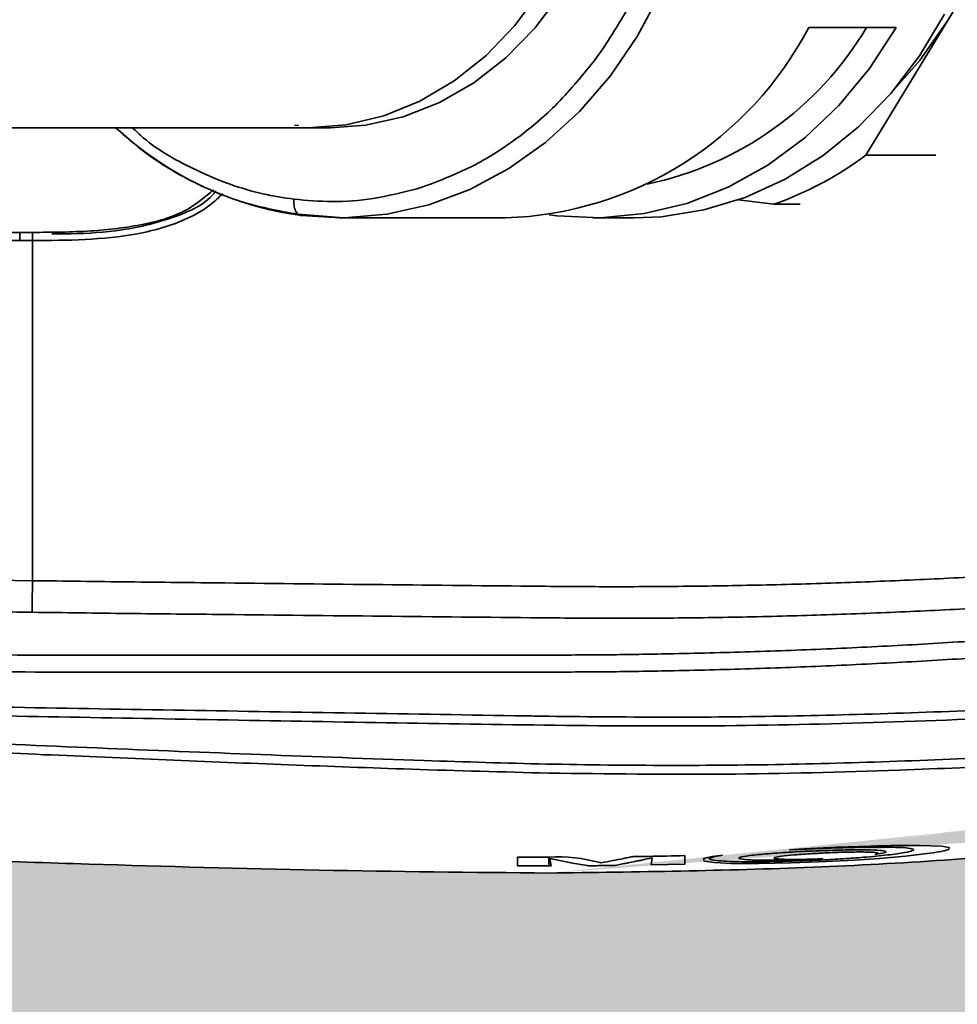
# Model space of a CAD drawing. Header units: millimetres. Extents: x 609 to 1177, y -109 to 470.
# Tile 15 of 60: x 876 to 888, y 99 to 111. Entities that reach past the tile are written whole.
import ezdxf

# ---------------------------------------------------------------- set-up
doc = ezdxf.new("R2010")
doc.units = ezdxf.units.MM

msp = doc.modelspace()

# ---------------------------------------------------------------- hatches: boundary and pattern name
at = {"true_color": 0xc7c8ca, "transparency": 33554687}
h = msp.add_hatch(color=9, dxfattribs=at)
h.dxf.hatch_style = 1
edge = h.paths.add_edge_path()
edge.add_spline(control_points=[(899.35417, 102.57404), (899.2635, 102.54207), (899.07603, 102.47613), (898.54294, 102.30439), (897.74366, 102.0729), (896.6982, 101.80664), (895.62838, 101.56428), (894.55297, 101.3488), (893.12573, 101.09659), (891.34205, 100.83843), (888.84646, 100.57198), (885.98689, 100.37708), (883.84021, 100.34916), (882.76689, 100.33521)], knot_values=[0.00114182, 0.00114182, 0.00114182, 0.00114182, 0.02057814, 0.0412051, 0.10314817, 0.16811364, 0.2331034, 0.29809644, 0.36308434, 0.49074079, 0.6183977, 0.80920132, 1, 1, 1, 1], degree=3, periodic=0)
edge.add_spline(control_points=[(894.32994, 101.51684), (894.32978, 101.50864), (894.32948, 101.49224), (894.33036, 101.47702), (894.33079, 101.4694)], knot_values=[0, 0, 0, 0, 0.50000284, 1, 1, 1, 1], degree=3, periodic=0)
edge.add_spline(control_points=[(882.76689, 100.33521), (883.84021, 100.34916), (885.98689, 100.37708), (888.84646, 100.57198), (891.34205, 100.83843), (893.12573, 101.09659), (894.55297, 101.3488), (895.62838, 101.56428), (896.6982, 101.80664), (897.74366, 102.0729), (898.54294, 102.30439), (899.07603, 102.47613), (899.2635, 102.54207), (899.35417, 102.57404)], knot_values=[0.00114182, 0.00114182, 0.00114182, 0.00114182, 0.1919405, 0.38274412, 0.51040103, 0.63805748, 0.70304538, 0.76803842, 0.83302819, 0.89799366, 0.95993673, 0.98056368, 1, 1, 1, 1], degree=3, periodic=0)
edge.add_line((893.53566, 101.17126), (893.53567, 101.17311))
edge.add_spline(control_points=[(882.76689, 100.33521), (883.84021, 100.34916), (885.98689, 100.37708), (888.84646, 100.57198), (891.34205, 100.83843), (893.12573, 101.09659), (894.55297, 101.3488), (895.62838, 101.56428), (896.6982, 101.80664), (897.74366, 102.0729), (898.54294, 102.30439), (899.07603, 102.47613), (899.2635, 102.54207), (899.35417, 102.57404)], knot_values=[0.00114182, 0.00114182, 0.00114182, 0.00114182, 0.1919405, 0.38274412, 0.51040103, 0.63805748, 0.70304538, 0.76803842, 0.83302819, 0.89799366, 0.95993673, 0.98056368, 1, 1, 1, 1], degree=3, periodic=0)
edge.add_spline(control_points=[(888.32379, 100.63525), (888.32379, 100.65178), (888.32379, 100.68218), (888.32364, 100.71726), (888.32419, 100.73437), (888.32415, 100.73664), (888.32985, 100.73894), (888.32063, 100.73997), (888.3173, 100.74001), (888.31252, 100.73983), (888.30362, 100.73933), (888.296, 100.73875), (888.29048, 100.73833)], knot_values=[0, 0, 0, 0, 0.50071655, 0.92072056, 0.93677955, 0.93883845, 0.97910343, 0.98247824, 0.98527783, 0.9880518, 0.99133837, 1, 1, 1, 1], degree=3, periodic=0)
edge.add_spline(control_points=[(882.76689, 100.33521), (883.84021, 100.34916), (885.98689, 100.37708), (888.84646, 100.57198), (891.34205, 100.83843), (893.12573, 101.09659), (894.55297, 101.3488), (895.62838, 101.56428), (896.6982, 101.80664), (897.74366, 102.0729), (898.54294, 102.30439), (899.07603, 102.47613), (899.2635, 102.54207), (899.35417, 102.57404)], knot_values=[0.00114182, 0.00114182, 0.00114182, 0.00114182, 0.1919405, 0.38274412, 0.51040103, 0.63805748, 0.70304538, 0.76803842, 0.83302819, 0.89799366, 0.95993673, 0.98056368, 1, 1, 1, 1], degree=3, periodic=0)
edge.add_line((884.42524, 100.3583), (884.42524, 100.3617))
edge.add_spline(control_points=[(899.35417, 102.57404), (899.2635, 102.54207), (899.07603, 102.47613), (898.54294, 102.30439), (897.74366, 102.0729), (896.6982, 101.80664), (895.62838, 101.56428), (894.55297, 101.3488), (893.12573, 101.09659), (891.34205, 100.83843), (888.84646, 100.57198), (885.98689, 100.37708), (883.84021, 100.34916), (882.76689, 100.33521)], knot_values=[0.00114182, 0.00114182, 0.00114182, 0.00114182, 0.02057814, 0.0412051, 0.10314817, 0.16811364, 0.2331034, 0.29809644, 0.36308434, 0.49074079, 0.6183977, 0.80920132, 1, 1, 1, 1], degree=3, periodic=0)
edge.add_spline(control_points=[(882.76689, 100.33521), (881.83159, 100.34434), (879.96095, 100.3626), (877.08696, 100.44425), (874.1447, 100.54472), (871.13449, 100.68153), (868.12857, 100.87995), (865.62819, 101.14039), (863.65311, 101.50084), (862.6172, 101.7371), (862.09193, 101.92218), (862.04021, 101.94041)], knot_values=[0, 0, 0, 0, 0.1346411, 0.2692854, 0.41386076, 0.55843695, 0.70301041, 0.84756048, 0.91983984, 0.99210641, 1, 1, 1, 1], degree=3, periodic=0)
edge.add_spline(control_points=[(862.04021, 101.94041), (861.77441, 102.02809), (861.1905, 102.22072), (860.32457, 102.61406), (859.5271, 103.07737), (858.85565, 103.5788), (858.301, 104.09021), (857.91595, 104.52907), (857.71448, 104.79266), (857.66648, 104.85756)], knot_values=[0, 0, 0, 0, 0.09461704, 0.20785583, 0.32096363, 0.4058833, 0.49077835, 0.57566115, 0.60295444, 0.60295444, 0.60295444, 0.60295444], degree=3, periodic=0)
edge.add_line((860.34628, 102.62007), (843.55689, 102.64271))
edge.add_arc((820.11954, 113.61365), 25.878, 226.46342, 334.915897, ccw=False)
edge.add_arc((796.54711, 139.48527), 45, 215, 277.337601, ccw=False)
edge.add_arc((783.25769, 87.80271), 35, 132.337601, 215)
edge.add_arc((820.11954, 113.61365), 80, 215, 352.0681527)
edge = h.paths.add_edge_path()
edge.add_arc((783.25769, 139.42459), 35, 145, 227.368224)
edge.add_line((759.55275, 113.67433), (759.68527, 113.67433))
edge.add_arc((796.54711, 87.86339), 45, 82.517375, 145, ccw=False)
edge.add_arc((820.11954, 113.61365), 25.878, 25.226447, 133.192592, ccw=False)
edge.add_line((843.52957, 124.64277), (859.93737, 124.62065))
edge.add_spline(control_points=[(859.93737, 124.62065), (860.07261, 124.7655), (860.21047, 124.90825), (860.34834, 125.051)], knot_values=[0, 0, 0, 0, 0.59429339, 0.59429339, 0.59429339, 0.59429339], degree=3, periodic=0)
edge.add_spline(control_points=[(860.34834, 125.051), (861.18414, 125.36759), (863.57788, 126.27429), (866.14097, 126.4664), (867.80914, 126.59142)], knot_values=[0, 0, 0, 0, 2.67116381, 7.65027002, 7.65027002, 7.65027002, 7.65027002], degree=3, periodic=0)
edge.add_spline(control_points=[(867.80914, 126.59142), (868.14358, 126.6171), (869.00706, 126.68338), (870.53256, 126.77732), (872.19137, 126.74466), (873.67932, 126.75095), (874.50605, 126.75036), (874.86662, 126.7501)], knot_values=[0, 0, 0, 0, 1.00636695, 2.59824031, 4.58234878, 5.98078721, 7.06248313, 7.06248313, 7.06248313, 7.06248313], degree=3, periodic=0)
edge.add_spline(control_points=[(874.86662, 126.7501), (877.49776, 126.80863), (880.12889, 126.86716), (882.76689, 126.89209)], knot_values=[0, 0, 0, 0, 7.90154819, 7.90154819, 7.90154819, 7.90154819], degree=3, periodic=0)
edge.add_spline(control_points=[(860.94356, 124.88564), (861.31362, 125.04466), (862.15921, 125.35227), (863.50908, 125.70218), (864.9711, 125.9705), (866.44407, 126.16738), (868.66186, 126.38949), (871.62843, 126.5755), (875.33973, 126.72751), (879.05254, 126.84751), (881.52877, 126.87723), (882.76689, 126.89209)], knot_values=[0, 0, 0, 0, 0.04065237, 0.090647, 0.14065082, 0.19065793, 0.24066653, 0.36568793, 0.49071486, 0.61574111, 0.74076696, 0.74076696, 0.74076696, 0.74076696], degree=3, periodic=0)
edge.add_spline(control_points=[(882.76689, 126.89209), (884.53464, 126.90879), (887.39642, 126.91141), (890.21695, 126.55547), (891.2878, 126.38173)], knot_values=[7.90154819, 7.90154819, 7.90154819, 7.90154819, 13.196452, 16.45849963, 16.45849963, 16.45849963, 16.45849963], degree=3, periodic=0)
edge.add_line((884.07431, 126.90096), (884.07397, 126.89881))
edge.add_spline(control_points=[(891.2878, 126.38173), (890.21695, 126.55547), (887.39642, 126.91141), (884.53464, 126.90879), (882.76689, 126.89209)], knot_values=[7.90154819, 7.90154819, 7.90154819, 7.90154819, 11.16359582, 16.45849963, 16.45849963, 16.45849963, 16.45849963], degree=3, periodic=0)
edge.add_line((889.46644, 126.64299), (889.4664, 126.6345))
edge.add_spline(control_points=[(891.2878, 126.38173), (890.21695, 126.55547), (887.39642, 126.91141), (884.53464, 126.90879), (882.76689, 126.89209)], knot_values=[7.90154819, 7.90154819, 7.90154819, 7.90154819, 11.16359582, 16.45849963, 16.45849963, 16.45849963, 16.45849963], degree=3, periodic=0)
edge.add_spline(control_points=[(890.4093, 126.48489), (891.10649, 126.41339), (892.22838, 126.26293), (893.78767, 126.01765), (894.89176, 125.81249), (895.82223, 125.6169), (896.57798, 125.44301), (897.36808, 125.24286), (898.20065, 125.00769), (898.87737, 124.79686), (899.26037, 124.66725), (899.3569, 124.6336)], knot_values=[0.08022247, 0.08022247, 0.08022247, 0.08022247, 0.27254154, 0.39067133, 0.51335694, 0.58062367, 0.65154213, 0.7261493, 0.80426664, 0.88910558, 0.9199104, 0.9199104, 0.9199104, 0.9199104], degree=3, periodic=0)
edge.add_spline(control_points=[(891.2878, 126.38173), (891.84488, 126.3122), (892.96365, 126.15647), (894.63694, 125.86866), (896.30553, 125.51983), (897.60542, 125.19331), (898.53301, 124.92481), (899.00014, 124.77678), (899.26212, 124.68647), (899.34741, 124.65583), (899.35415, 124.6534)], knot_values=[0.58423817, 0.58423817, 0.58423817, 0.58423817, 0.6257766, 0.66781243, 0.70985029, 0.75191814, 0.76688504, 0.78142985, 0.78870325, 0.78933169, 0.78933169, 0.78933169, 0.78933169], degree=3, periodic=0)
edge.add_spline(control_points=[(890.4093, 126.48489), (891.10649, 126.41339), (892.22838, 126.26293), (893.78767, 126.01765), (894.89176, 125.81249), (895.82223, 125.6169), (896.57798, 125.44301), (897.36808, 125.24286), (898.20065, 125.00769), (898.87737, 124.79686), (899.26037, 124.66725), (899.3569, 124.6336)], knot_values=[0.08022247, 0.08022247, 0.08022247, 0.08022247, 0.27254154, 0.39067133, 0.51335694, 0.58062367, 0.65154213, 0.7261493, 0.80426664, 0.88910558, 0.9199104, 0.9199104, 0.9199104, 0.9199104], degree=3, periodic=0)
edge.add_spline(control_points=[(891.2878, 126.38173), (891.84488, 126.3122), (892.96365, 126.15647), (894.63694, 125.86866), (896.30553, 125.51983), (897.60542, 125.19331), (898.53301, 124.92481), (899.00014, 124.77678), (899.26212, 124.68647), (899.34741, 124.65583), (899.35415, 124.6534)], knot_values=[0.58423817, 0.58423817, 0.58423817, 0.58423817, 0.6257766, 0.66781243, 0.70985029, 0.75191814, 0.76688504, 0.78142985, 0.78870325, 0.78933169, 0.78933169, 0.78933169, 0.78933169], degree=3, periodic=0)
edge.add_spline(control_points=[(890.4093, 126.48489), (891.10649, 126.41339), (892.22838, 126.26293), (893.78767, 126.01765), (894.89176, 125.81249), (895.82223, 125.6169), (896.57798, 125.44301), (897.36808, 125.24286), (898.20065, 125.00769), (898.87737, 124.79686), (899.26037, 124.66725), (899.3569, 124.6336)], knot_values=[0.08022247, 0.08022247, 0.08022247, 0.08022247, 0.27254154, 0.39067133, 0.51335694, 0.58062367, 0.65154213, 0.7261493, 0.80426664, 0.88910558, 0.9199104, 0.9199104, 0.9199104, 0.9199104], degree=3, periodic=0)
edge.add_spline(control_points=[(891.2878, 126.38173), (891.84488, 126.3122), (892.96365, 126.15647), (894.63694, 125.86866), (896.30553, 125.51983), (897.60542, 125.19331), (898.53301, 124.92481), (899.00014, 124.77678), (899.26212, 124.68647), (899.34741, 124.65583), (899.35415, 124.6534)], knot_values=[0.58423817, 0.58423817, 0.58423817, 0.58423817, 0.6257766, 0.66781243, 0.70985029, 0.75191814, 0.76688504, 0.78142985, 0.78870325, 0.78933169, 0.78933169, 0.78933169, 0.78933169], degree=3, periodic=0)
edge.add_spline(control_points=[(890.4093, 126.48489), (891.10649, 126.41339), (892.22838, 126.26293), (893.78767, 126.01765), (894.89176, 125.81249), (895.82223, 125.6169), (896.57798, 125.44301), (897.36808, 125.24286), (898.20065, 125.00769), (898.87737, 124.79686), (899.26037, 124.66725), (899.3569, 124.6336)], knot_values=[0.08022247, 0.08022247, 0.08022247, 0.08022247, 0.27254154, 0.39067133, 0.51335694, 0.58062367, 0.65154213, 0.7261493, 0.80426664, 0.88910558, 0.9199104, 0.9199104, 0.9199104, 0.9199104], degree=3, periodic=0)
edge.add_spline(control_points=[(891.2878, 126.38173), (891.84488, 126.3122), (892.96365, 126.15647), (894.63694, 125.86866), (896.30553, 125.51983), (897.60542, 125.19331), (898.53301, 124.92481), (899.00014, 124.77678), (899.26212, 124.68647), (899.34741, 124.65583), (899.35415, 124.6534)], knot_values=[0.58423817, 0.58423817, 0.58423817, 0.58423817, 0.6257766, 0.66781243, 0.70985029, 0.75191814, 0.76688504, 0.78142985, 0.78870325, 0.78933169, 0.78933169, 0.78933169, 0.78933169], degree=3, periodic=0)
edge.add_spline(control_points=[(890.4093, 126.48489), (891.10649, 126.41339), (892.22838, 126.26293), (893.78767, 126.01765), (894.89176, 125.81249), (895.82223, 125.6169), (896.57798, 125.44301), (897.36808, 125.24286), (898.20065, 125.00769), (898.87737, 124.79686), (899.26037, 124.66725), (899.3569, 124.6336)], knot_values=[0.08022247, 0.08022247, 0.08022247, 0.08022247, 0.27254154, 0.39067133, 0.51335694, 0.58062367, 0.65154213, 0.7261493, 0.80426664, 0.88910558, 0.9199104, 0.9199104, 0.9199104, 0.9199104], degree=3, periodic=0)
edge.add_line((894.98376, 125.79043), (894.98389, 125.7896))
edge.add_spline(control_points=[(890.4093, 126.48489), (891.10649, 126.41339), (892.22838, 126.26293), (893.78767, 126.01765), (894.89176, 125.81249), (895.82223, 125.6169), (896.57798, 125.44301), (897.36808, 125.24286), (898.20065, 125.00769), (898.87737, 124.79686), (899.26037, 124.66725), (899.3569, 124.6336)], knot_values=[0.08022247, 0.08022247, 0.08022247, 0.08022247, 0.27254154, 0.39067133, 0.51335694, 0.58062367, 0.65154213, 0.7261493, 0.80426664, 0.88910558, 0.9199104, 0.9199104, 0.9199104, 0.9199104], degree=3, periodic=0)
edge.add_spline(control_points=[(891.2878, 126.38173), (891.84488, 126.3122), (892.96365, 126.15647), (894.63694, 125.86866), (896.30553, 125.51983), (897.60542, 125.19331), (898.53301, 124.92481), (899.00014, 124.77678), (899.26212, 124.68647), (899.34741, 124.65583), (899.35415, 124.6534)], knot_values=[0.58423817, 0.58423817, 0.58423817, 0.58423817, 0.6257766, 0.66781243, 0.70985029, 0.75191814, 0.76688504, 0.78142985, 0.78870325, 0.78933169, 0.78933169, 0.78933169, 0.78933169], degree=3, periodic=0)
edge.add_line((895.40709, 125.70507), (895.40709, 125.70473))
edge.add_spline(control_points=[(891.2878, 126.38173), (891.84488, 126.3122), (892.96365, 126.15647), (894.63694, 125.86866), (896.30553, 125.51983), (897.60542, 125.19331), (898.53301, 124.92481), (899.00014, 124.77678), (899.26212, 124.68647), (899.34741, 124.65583), (899.35415, 124.6534)], knot_values=[0.58423817, 0.58423817, 0.58423817, 0.58423817, 0.6257766, 0.66781243, 0.70985029, 0.75191814, 0.76688504, 0.78142985, 0.78870325, 0.78933169, 0.78933169, 0.78933169, 0.78933169], degree=3, periodic=0)
edge.add_arc((820.11954, 113.61365), 80, 7.9319553, 145)

# ---------------------------------------------------------------- linework, layer by layer
at = {"color": 7, "linetype": 'Continuous', "lineweight": 35}
for p, q in [((888.64053, 112.39312), (887.63711, 110.7413)), ((887.63711, 110.7413), (886.63368, 109.08948)), ((885.93656, 110.64759), (887.00405, 110.64759)), ((883.42654, 110.387), (883.31158, 110.22837)), ((879.66193, 109.45681), (879.71417, 109.44953)), ((879.82945, 109.42433), (880.10177, 109.42433)), ((887.48488, 109.08948), (886.63368, 109.08948)), ((881.3345, 108.73854), (881.15515, 108.67984)), ((885.51023, 108.49072), (885.07815, 108.54411)), ((885.8325, 108.49072), (885.51023, 108.49072)), ((879.70659, 108.36899), (880.26055, 108.32466)), ((880.22512, 108.32436), (879.74819, 108.35283)), ((880.2107, 108.32433), (882.23676, 108.32433)), ((883.30425, 108.32433), (883.80532, 108.32433)), ((861.73972, 108.14761), (876.31124, 108.14761)), ((876.31124, 108.14761), (876.46718, 108.14771)), ((861.73972, 108.04761), (876.31124, 108.04761)), ((876.46738, 108.04771), (876.31124, 108.04761)), ((876.46738, 108.04771), (876.46738, 103.90055)), ((876.46738, 103.90055), (874.96925, 103.924)), ((885.70337, 100.6196), (885.88175, 100.62985)), ((885.70519, 100.61859), (885.70337, 100.6196)), ((885.80696, 100.62276), (885.70519, 100.61859)), ((886.20892, 100.6399), (885.80696, 100.62276)), ((885.88175, 100.62985), (886.27695, 100.64896)), ((886.27695, 100.64896), (886.69152, 100.66386)), ((887.28643, 100.6721), (887.5616, 100.66235)), ((887.5616, 100.66235), (887.64937, 100.64828)), ((887.64937, 100.64828), (887.64625, 100.62371)), ((882.38263, 100.42388), (882.38281, 100.52942)), ((882.38281, 100.52942), (882.4723, 100.52896)), ((882.4723, 100.52896), (882.76689, 100.52813)), ((882.7785, 100.50869), (882.79277, 100.42265)), ((883.05561, 100.45705), (882.79685, 100.50691)), ((884.01331, 100.43366), (884.02792, 100.52005)), ((884.02792, 100.52005), (884.02163, 100.52003)), ((884.42556, 100.54739), (884.42538, 100.44179)), ((884.65881, 100.48211), (884.65181, 100.51106)), ((884.88618, 100.55227), (884.84177, 100.54528)), ((884.86285, 100.55065), (884.87931, 100.55232)), ((884.87931, 100.55232), (884.88618, 100.55227)), ((886.11397, 100.50918), (885.73496, 100.49407)), ((886.79995, 100.51361), (886.49547, 100.4926)), ((887.11578, 100.54138), (886.79995, 100.51361)), ((887.41225, 100.57607), (887.11578, 100.54138)), ((882.76689, 100.42263), (882.38263, 100.42388)), ((882.79277, 100.42265), (882.76689, 100.42263)), ((883.23405, 100.42583), (883.05561, 100.45705)), ((883.39136, 100.46195), (883.40217, 100.46042)), ((883.40217, 100.46042), (883.44149, 100.46757)), ((884.42538, 100.44179), (884.01331, 100.43366)), ((884.78734, 100.46248), (884.65881, 100.48211)), ((884.99322, 100.45293), (884.78734, 100.46248)), ((885.3263, 100.4511), (884.99322, 100.45293)), ((885.7188, 100.45832), (885.3263, 100.4511)), ((885.61883, 100.47656), (886.0932, 100.4941)), ((886.05593, 100.4701), (885.7188, 100.45832)), ((886.49547, 100.4926), (886.05593, 100.4701))]:
    msp.add_line(p, q, dxfattribs=at)
at = {"color": 7, "linetype": 'Continuous', "lineweight": 35, "true_color": 0xffffff, "flags": 128}
for points in [[(882.65724, 111.0871), (882.34983, 110.66913), (881.99929, 110.30258), (881.61163, 109.99372), (881.19347, 109.74784), (880.75198, 109.56915), (880.2947, 109.46069), (879.82945, 109.42433)], [(884.1255, 111.06021), (883.84451, 110.53598), (883.51437, 110.0542), (883.13957, 109.62136), (882.72515, 109.24334), (882.27673, 108.92524), (881.80037, 108.67136), (881.30252, 108.48514), (880.78989, 108.36909), (880.26944, 108.32479), (880.22512, 108.32436)]]:
    msp.add_lwpolyline(points, dxfattribs=at)
at = {"color": 7, "linetype": 'Continuous', "lineweight": 35, "flags": 128}
for points in [[(880.10177, 109.42433), (880.53087, 109.45524), (880.98906, 109.55812), (881.43206, 109.73142), (881.85231, 109.9722), (882.2426, 110.27631), (882.59626, 110.63857), (882.90724, 111.05277)], [(887.59339, 110.80703), (887.2886, 110.30205), (886.93671, 109.84268), (886.54248, 109.43513), (886.11122, 109.0849), (885.64879, 108.79674), (885.16142, 108.57454), (884.65572, 108.4213), (884.13851, 108.3391), (883.80532, 108.32433)], [(887.63711, 110.7413), (887.28698, 110.23784), (886.94707, 109.85476)], [(887.00405, 110.64759), (886.6777, 110.14687), (886.30395, 109.6957), (885.88806, 109.30044), (885.43587, 108.96663), (884.95372, 108.69896), (884.44841, 108.5012), (883.92701, 108.37611), (883.39687, 108.32547), (882.86543, 108.34998), (882.77051, 108.36232)]]:
    msp.add_lwpolyline(points, dxfattribs=at)
at = {"color": 4, "linetype": 'Continuous', "lineweight": 25}
msp.add_arc((820.11954, 113.61365), 80, 215, 145, dxfattribs=at)
at = {"color": 7, "linetype": 'Continuous', "lineweight": 35}
for centre, radius, start, end in [((882.09874, 112.65172), 4.32959, 271.826734, 332.426216), ((883.13751, 112.72675), 4.07484, 281.701436, 329.320074), ((880.30251, 112.44709), 4.13161, 227.544687, 262.289584), ((884.11446, 112.463), 4.21036, 289.360267, 306.751016), ((882.88244, 98.639), 1.89266, 74.401731, 93.500158)]:
    msp.add_arc(centre, radius, start, end, dxfattribs=at)
for points, knots in [([(884.00015, 115.89155), (884.07843, 115.6739), (884.23731, 115.23219), (884.37635, 114.51953), (884.43555, 113.77886), (884.40218, 113.02857), (884.27866, 112.29302), (884.06854, 111.59616), (883.78851, 110.95145), (883.54592, 110.57314), (883.42654, 110.387)], [0, 0, 0, 0, 0.12120257, 0.24597411, 0.37317619, 0.50152609, 0.62967008, 0.75626729, 0.88007169, 1, 1, 1, 1]), ([(883.31158, 110.22837), (883.15941, 110.0435), (882.86393, 109.68452), (882.35887, 109.26709), (881.85174, 108.94624), (881.5026, 108.80604), (881.3345, 108.73854)], [0, 0, 0, 0, 0.274815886, 0.53364401, 0.775469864, 1, 1, 1, 1]), ([(819.43958, 109.42433), (819.45027, 109.42433), (819.47127, 109.42433), (819.63005, 109.42433), (819.91833, 109.42433), (820.40068, 109.42433), (821.10452, 109.42433), (821.87582, 109.42433), (822.66386, 109.42433), (823.58854, 109.42433), (824.70591, 109.42433), (826.08591, 109.42433), (827.58721, 109.42433), (829.19909, 109.42433), (830.90367, 109.42433), (832.67992, 109.42433), (834.50721, 109.42433), (836.57843, 109.42433), (838.90556, 109.42433), (841.49085, 109.42433), (844.10721, 109.42433), (846.74201, 109.42433), (849.35629, 109.42433), (851.68759, 109.42433), (853.70175, 109.42433), (855.39765, 109.42433), (856.99214, 109.42433), (858.33684, 109.42433), (859.51934, 109.42433), (860.62066, 109.42433), (861.86072, 109.42433), (863.23286, 109.42433), (864.72842, 109.42433), (866.33641, 109.42433), (867.90459, 109.42433), (869.41406, 109.42433), (870.84953, 109.42433), (872.31231, 109.42433), (873.77639, 109.42433), (875.00453, 109.42433), (876.00079, 109.42433), (876.76493, 109.42433), (877.49187, 109.42433), (878.17126, 109.42433), (878.791, 109.42433), (879.34015, 109.42433), (879.67429, 109.42433), (879.82945, 109.42433)], [0, 0, 0, 0, 0.015569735, 0.030563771, 0.045012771, 0.069659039, 0.092517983, 0.113477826, 0.132415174, 0.149220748, 0.174348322, 0.199797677, 0.225611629, 0.25164992, 0.277760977, 0.303622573, 0.329140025, 0.354392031, 0.387757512, 0.420921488, 0.454056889, 0.487244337, 0.520538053, 0.553030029, 0.576171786, 0.59823835, 0.619209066, 0.639223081, 0.652191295, 0.667288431, 0.684545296, 0.703997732, 0.725687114, 0.749661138, 0.775975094, 0.798284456, 0.822108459, 0.847489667, 0.874396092, 0.902293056, 0.918055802, 0.933651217, 0.948851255, 0.963396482, 0.976994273, 0.989316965, 1, 1, 1, 1]), ([(877.47933, 109.42433), (877.60171, 109.31755), (877.89448, 109.0621), (878.42058, 108.75138), (879.04245, 108.48842), (879.48463, 108.40893), (879.70654, 108.36903)], [0, 0, 0, 0, 0.1876565, 0.44892888, 0.72344282, 1, 1, 1, 1]), ([(876.46718, 108.14771), (876.70521, 108.14897), (877.16102, 108.15138), (877.80116, 108.22798), (878.33094, 108.37575), (878.57637, 108.58272), (878.67418, 108.66521)], [0, 0, 0, 0, 0.30724515, 0.58832657, 0.8359235, 1, 1, 1, 1]), ([(881.15515, 108.67984), (880.97892, 108.63522), (880.63842, 108.54899), (880.13403, 108.51146), (879.81156, 108.53868), (879.65655, 108.55177)], [0, 0, 0, 0, 0.35776583, 0.69129437, 1, 1, 1, 1]), ([(876.70138, 108.12801), (876.77929, 108.12833), (877.06472, 108.12951), (877.58308, 108.16318), (878.1719, 108.30788), (878.57688, 108.49094), (878.69361, 108.64131), (878.70303, 108.65344)], [0, 0, 0, 0, 0.11046301, 0.40474662, 0.73068765, 0.97826791, 1, 1, 1, 1]), ([(879.74819, 108.35283), (879.73472, 108.35549), (879.714, 108.35958), (879.69079, 108.38438), (879.67557, 108.41006), (879.66428, 108.44193), (879.65473, 108.48824), (879.65583, 108.52674), (879.65655, 108.55177)], [0, 0, 0, 0, 0.23945684, 0.36836066, 0.5, 0.63163934, 0.76054316, 1, 1, 1, 1]), ([(876.31124, 108.04761), (876.31124, 108.05965), (876.31124, 108.08197), (876.31124, 108.11332), (876.31124, 108.13869), (876.31124, 108.14777), (876.31124, 108.14767), (876.31124, 108.14761)], [0, 0, 0, 0, 0.21240058, 0.39394989, 0.54970999, 0.7525204, 1, 1, 1, 1]), ([(876.46718, 108.14771), (876.46718, 108.1477), (876.46718, 108.14767), (876.46719, 108.14217), (876.46723, 108.12205), (876.4673, 108.08715), (876.46735, 108.0617), (876.46738, 108.04771)], [0, 0, 0, 0, 0.21240069, 0.39395008, 0.5497102, 0.75252052, 1, 1, 1, 1]), ([(859.45777, 108.0156), (859.58073, 107.70427), (859.82665, 107.08157), (860.3232, 106.20698), (860.86443, 105.46174), (861.44071, 104.85547), (862.01972, 104.3751), (862.64909, 103.96417), (863.5374, 103.50293), (864.71294, 103.0678), (866.16803, 102.70435), (867.64469, 102.4466), (869.6267, 102.19761), (872.11561, 102.00106), (875.10634, 101.84145), (878.09863, 101.71475), (880.6529, 101.61075), (882.20738, 101.56857), (882.76688, 101.55338)], [0, 0, 0, 0, 0.038916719, 0.077836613, 0.116744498, 0.145934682, 0.17512052, 0.204312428, 0.233504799, 0.291864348, 0.350255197, 0.40865667, 0.467057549, 0.583864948, 0.70067915, 0.817494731, 0.934310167, 1, 1, 1, 1]), ([(859.67025, 108.01295), (859.80364, 107.69106), (860.0704, 107.04736), (860.6061, 106.14701), (861.20474, 105.3967), (861.83835, 104.79872), (862.46757, 104.3314), (863.14445, 103.93706), (864.0939, 103.50431), (865.34321, 103.11944), (866.88108, 102.83436), (868.43454, 102.65894), (870.8595, 102.48726), (874.15781, 102.3904), (878.32357, 102.3195), (881.19294, 102.27319), (882.67192, 102.24875), (882.7669, 102.24718)], [0, 0, 0, 0, 0.04118564, 0.0823621, 0.12352848, 0.15441622, 0.18530248, 0.2161931, 0.24708996, 0.30884075, 0.37062759, 0.43243106, 0.49423679, 0.65904832, 0.82387028, 0.98868906, 1, 1, 1, 1]), ([(876.46204, 103.51535), (876.46282, 103.5716), (876.46438, 103.6841), (876.46638, 103.8284), (876.46738, 103.90055)], [0, 0, 0, 0, 0.49999652, 1, 1, 1, 1]), ([(876.46738, 103.90055), (876.85863, 103.89542), (877.6412, 103.88515), (878.42379, 103.87689), (878.81511, 103.87277)], [0, 0, 0, 0, 0.49996752, 1, 1, 1, 1]), ([(878.81511, 103.87277), (879.45673, 103.86582), (880.74071, 103.85192), (882.02468, 103.83885), (882.66703, 103.83231)], [0, 0, 0, 0, 0.4997187, 1, 1, 1, 1]), ([(884.5855, 103.83337), (884.90552, 103.8386), (885.54624, 103.84907), (886.18625, 103.87052), (886.50659, 103.88125)], [0, 0, 0, 0, 0.49947316, 1, 1, 1, 1]), ([(886.50659, 103.88125), (886.82646, 103.89379), (887.46699, 103.91889), (888.10566, 103.95537), (888.42538, 103.97363)], [0, 0, 0, 0, 0.499381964, 1, 1, 1, 1]), ([(882.66703, 103.83231), (882.9865, 103.82961), (883.62604, 103.82419), (884.26548, 103.83031), (884.5855, 103.83337)], [0, 0, 0, 0, 0.499543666, 1, 1, 1, 1]), ([(876.46204, 103.51535), (876.21209, 103.51884), (875.71221, 103.52581), (875.21236, 103.53426), (874.96245, 103.53849)], [0, 0, 0, 0, 0.50003125, 1, 1, 1, 1]), ([(878.81102, 103.48789), (878.41946, 103.49195), (877.63645, 103.50008), (876.85347, 103.51026), (876.46204, 103.51535)], [0, 0, 0, 0, 0.50007983, 1, 1, 1, 1]), ([(886.51407, 103.49683), (886.19317, 103.48591), (885.55145, 103.46407), (884.90902, 103.45343), (884.58785, 103.4481)], [0, 0, 0, 0, 0.5000719, 1, 1, 1, 1]), ([(888.43633, 103.59107), (888.11639, 103.57249), (887.47659, 103.53534), (886.83489, 103.50966), (886.51407, 103.49683)], [0, 0, 0, 0, 0.50006023, 1, 1, 1, 1]), ([(882.66206, 103.4478), (882.01991, 103.4543), (880.73624, 103.46729), (879.45255, 103.48102), (878.81102, 103.48789)], [0, 0, 0, 0, 0.50024234, 1, 1, 1, 1]), ([(884.58785, 103.4481), (884.26644, 103.44507), (883.62456, 103.439), (882.98258, 103.44487), (882.66206, 103.4478)], [0, 0, 0, 0, 0.500721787, 1, 1, 1, 1]), ([(886.21323, 103.07077), (886.54277, 103.08616), (887.20262, 103.11697), (887.86076, 103.15917), (888.19021, 103.18029)], [0, 0, 0, 0, 0.499418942, 1, 1, 1, 1]), ([(884.23064, 103.00806), (884.56126, 103.0156), (885.22244, 103.03068), (885.88299, 103.05741), (886.21323, 103.07077)], [0, 0, 0, 0, 0.50005629, 1, 1, 1, 1]), ([(874.29737, 103.00533), (874.96008, 103.0008), (876.28512, 102.99174), (877.61019, 102.99119), (878.27253, 102.99091)], [0, 0, 0, 0, 0.50014726, 1, 1, 1, 1]), ([(878.27253, 102.99091), (878.93462, 102.99101), (880.25903, 102.99121), (881.58348, 102.99244), (882.24582, 102.99306)], [0, 0, 0, 0, 0.499911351, 1, 1, 1, 1]), ([(882.24582, 102.99306), (882.33266, 102.99307), (882.50657, 102.99309), (882.68048, 102.99302), (882.76756, 102.99299)], [0, 0, 0, 0, 0.49928586, 1, 1, 1, 1]), ([(882.76756, 102.99299), (883.01097, 102.99388), (883.4987, 102.99566), (883.98636, 103.00392), (884.23064, 103.00806)], [0, 0, 0, 0, 0.49907323, 1, 1, 1, 1]), ([(888.17725, 102.97271), (887.84973, 102.95165), (887.19482, 102.90954), (886.53822, 102.87889), (886.20998, 102.86357)], [0, 0, 0, 0, 0.50008917, 1, 1, 1, 1]), ([(878.27565, 102.78439), (877.60092, 102.78476), (876.27533, 102.78549), (874.94978, 102.79442), (874.29894, 102.7988)], [0, 0, 0, 0, 0.50900298, 1, 1, 1, 1]), ([(882.24718, 102.78601), (881.58535, 102.78564), (880.2615, 102.78489), (878.93769, 102.78456), (878.27568, 102.78439)], [0, 0, 0, 0, 0.49992493, 1, 1, 1, 1]), ([(882.76686, 102.78585), (882.68017, 102.78591), (882.50696, 102.78603), (882.33374, 102.78602), (882.24721, 102.78601)], [0, 0, 0, 0, 0.50044287, 1, 1, 1, 1]), ([(884.23133, 102.80095), (883.98727, 102.79671), (883.49917, 102.78824), (883.01098, 102.78664), (882.76689, 102.78585)], [0, 0, 0, 0, 0.50001391, 1, 1, 1, 1]), ([(886.20994, 102.86357), (885.88029, 102.85014), (885.22108, 102.8233), (884.56125, 102.8084), (884.23137, 102.80095)], [0, 0, 0, 0, 0.50006213, 1, 1, 1, 1]), ([(899.37015, 102.57967), (899.27417, 102.54583), (899.08199, 102.47805), (898.54294, 102.30439), (897.74366, 102.0729), (896.6982, 101.80664), (895.62838, 101.56428), (894.55297, 101.3488), (893.12573, 101.09659), (891.34205, 100.83843), (888.84646, 100.57198), (885.98689, 100.37708), (883.84021, 100.34916), (882.76689, 100.33521)], [0, 0, 0, 0, 0.02057814, 0.0412051, 0.10314817, 0.16811364, 0.2331034, 0.29809644, 0.36308434, 0.49074079, 0.6183977, 0.80920132, 1, 1, 1, 1]), ([(882.76689, 100.33521), (881.83159, 100.34434), (879.96095, 100.3626), (877.08696, 100.44425), (874.1447, 100.54472), (871.13449, 100.68153), (868.12857, 100.87995), (865.62819, 101.14039), (863.65311, 101.50084), (862.6172, 101.7371), (862.09193, 101.92218), (862.04021, 101.94041)], [0, 0, 0, 0, 0.1346411, 0.2692854, 0.41386076, 0.55843695, 0.70301041, 0.84756048, 0.91983984, 0.99210641, 1, 1, 1, 1]), ([(885.44184, 100.57137), (885.5372, 100.57845), (885.72792, 100.59262), (886.06778, 100.60859), (886.39714, 100.61869), (886.56507, 100.61846), (886.64903, 100.61835)], [0, 0, 0, 0, 0.24945126, 0.49886821, 0.74944659, 1, 1, 1, 1]), ([(886.89157, 100.65093), (886.79343, 100.65124), (886.59735, 100.65186), (886.33832, 100.64388), (886.20892, 100.6399)], [0, 0, 0, 0, 0.50049198, 1, 1, 1, 1]), ([(886.64903, 100.61835), (886.70609, 100.61673), (886.8202, 100.61349), (886.88421, 100.60064), (886.87941, 100.58391), (886.79094, 100.56986), (886.7467, 100.56283)], [0, 0, 0, 0, 0.25173056, 0.50335628, 0.75168104, 1, 1, 1, 1]), ([(886.69152, 100.66386), (886.80283, 100.66673), (887.0264, 100.67251), (887.19951, 100.67223), (887.28643, 100.6721)], [0, 0, 0, 0, 0.49787728, 1, 1, 1, 1]), ([(887.19568, 100.63215), (887.1667, 100.63698), (887.10863, 100.64666), (886.96403, 100.64951), (886.89157, 100.65093)], [0, 0, 0, 0, 0.49894168, 1, 1, 1, 1]), ([(887.10736, 100.58453), (887.15155, 100.5938), (887.24018, 100.61241), (887.21054, 100.62556), (887.19568, 100.63215)], [0, 0, 0, 0, 0.49850581, 1, 1, 1, 1]), ([(887.64625, 100.62371), (887.62434, 100.61635), (887.58057, 100.60163), (887.46833, 100.58459), (887.41225, 100.57607)], [0, 0, 0, 0, 0.500452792, 1, 1, 1, 1]), ([(882.76689, 100.42263), (882.76689, 100.44082), (882.76689, 100.47331), (882.76689, 100.51138), (882.76689, 100.52813)], [0, 0, 0, 0, 0.559919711, 1, 1, 1, 1]), ([(882.79685, 100.50691), (882.79481, 100.50726), (882.79082, 100.50793), (882.78253, 100.50844), (882.7785, 100.50869)], [0, 0, 0, 0, 0.512768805, 1, 1, 1, 1]), ([(883.44149, 100.46757), (883.53461, 100.48449), (883.65094, 100.50561), (883.74719, 100.52901), (883.78188, 100.53458), (883.79628, 100.53542), (883.81404, 100.53598), (883.82902, 100.53626), (883.84174, 100.53646), (883.88769, 100.53713), (884.08295, 100.54019), (884.27594, 100.54425), (884.42556, 100.54739)], [0, 0, 0, 0, 0.50137806, 0.62626926, 0.64182194, 0.6478188, 0.65531777, 0.6723352, 0.67285824, 0.67663461, 0.74931047, 1, 1, 1, 1]), ([(884.02163, 100.52003), (884.00808, 100.51733), (883.98097, 100.51192), (883.94635, 100.50406), (883.90975, 100.49618), (883.86765, 100.48718), (883.80665, 100.47438), (883.75816, 100.46464), (883.7277, 100.45852)], [0, 0, 0, 0, 0.12469293, 0.2497361, 0.36966566, 0.49982397, 0.68584786, 1, 1, 1, 1]), ([(884.65181, 100.51106), (884.67198, 100.51741), (884.71231, 100.5301), (884.81267, 100.5438), (884.86285, 100.55065)], [0, 0, 0, 0, 0.500000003, 1, 1, 1, 1]), ([(884.84177, 100.54528), (884.80483, 100.5385), (884.73131, 100.52503), (884.71524, 100.50683), (884.76232, 100.49097), (884.85872, 100.48396), (884.90654, 100.48048)], [0, 0, 0, 0, 0.25079957, 0.49918025, 0.75152878, 1, 1, 1, 1]), ([(885.22708, 100.49518), (885.17654, 100.49898), (885.07547, 100.5066), (885.07799, 100.52615), (885.19466, 100.54869), (885.35945, 100.56381), (885.44184, 100.57137)], [0, 0, 0, 0, 0.2502143, 0.50043987, 0.75021367, 1, 1, 1, 1]), ([(885.73496, 100.49407), (885.63129, 100.49211), (885.4272, 100.48826), (885.29307, 100.4929), (885.22708, 100.49518)], [0, 0, 0, 0, 0.50797395, 1, 1, 1, 1]), ([(885.52083, 100.5247), (885.5161, 100.52206), (885.50662, 100.51678), (885.52875, 100.51035), (885.5751, 100.50531), (885.64782, 100.50207), (885.74203, 100.50075), (885.89198, 100.50159), (886.02527, 100.50615), (886.11397, 100.50918)], [0, 0, 0, 0, 0.12477736, 0.25007742, 0.37513693, 0.50007205, 0.62549374, 0.75078521, 1, 1, 1, 1]), ([(886.22327, 100.58413), (886.14192, 100.58039), (885.97922, 100.5729), (885.75892, 100.55714), (885.58689, 100.54018), (885.54285, 100.52986), (885.52083, 100.5247)], [0, 0, 0, 0, 0.25122955, 0.50249599, 0.75120709, 1, 1, 1, 1]), ([(886.0932, 100.4941), (886.18272, 100.49888), (886.36185, 100.50845), (886.5222, 100.5209), (886.60242, 100.52713)], [0, 0, 0, 0, 0.49972368, 1, 1, 1, 1]), ([(886.7467, 100.56283), (886.76705, 100.56912), (886.79691, 100.57835), (886.7554, 100.58643), (886.69495, 100.59039), (886.60744, 100.59236), (886.49626, 100.59212), (886.36618, 100.58948), (886.27137, 100.58593), (886.22327, 100.58413)], [0, 0, 0, 0, 0.25280343, 0.37093809, 0.49103102, 0.62195698, 0.74814993, 0.87224081, 1, 1, 1, 1]), ([(886.60242, 100.52713), (886.70934, 100.53662), (886.92172, 100.55546), (887.04576, 100.57488), (887.10736, 100.58453)], [0, 0, 0, 0, 0.503412, 1, 1, 1, 1]), ([(883.53593, 100.42688), (883.48207, 100.42637), (883.40128, 100.42559), (883.31535, 100.42486), (883.28199, 100.42458), (883.27523, 100.42453), (883.27353, 100.42451), (883.2731, 100.42451), (883.27299, 100.42451), (883.27296, 100.42451), (883.27295, 100.42451), (883.26945, 100.42448), (883.26301, 100.42446), (883.25416, 100.42452), (883.247, 100.42469), (883.23898, 100.42509), (883.23609, 100.42552), (883.23405, 100.42583)], [0, 0, 0, 0, 0.50756891, 0.76135148, 0.80980798, 0.82198048, 0.82505287, 0.82583561, 0.82603861, 0.82609302, 0.82610846, 0.82611604, 0.85908997, 0.8866474, 0.91162017, 0.93741098, 1, 1, 1, 1]), ([(883.5711, 100.42862), (883.56966, 100.42838), (883.56716, 100.42796), (883.56119, 100.42749), (883.55504, 100.42724), (883.54719, 100.42702), (883.5406, 100.42694), (883.53593, 100.42688)], [0, 0, 0, 0, 0.28510925, 0.49855531, 0.60177604, 0.71723779, 1, 1, 1, 1]), ([(883.7277, 100.45852), (883.72464, 100.45792), (883.69858, 100.45277), (883.64598, 100.44263), (883.59707, 100.43348), (883.5711, 100.42862)], [0, 0, 0, 0, 0.0586855, 0.50000012, 1, 1, 1, 1]), ([(884.90654, 100.48048), (884.99981, 100.4767), (885.18563, 100.46917), (885.4748, 100.4741), (885.61883, 100.47656)], [0, 0, 0, 0, 0.50192144, 1, 1, 1, 1])]:
    msp.add_open_spline(points, degree=3, knots=knots, dxfattribs=at)
at = {"color": 7, "linetype": 'Continuous', "lineweight": 35, "true_color": 0xffffff}
for points, knots in [([(879.65655, 108.55177), (879.52984, 108.57143), (879.268, 108.61205), (878.87023, 108.7292), (878.377, 108.94038), (877.96535, 109.16104), (877.72917, 109.38284), (877.68499, 109.42433)], [0, 0, 0, 0, 0.18020796, 0.37237075, 0.57623232, 0.92072628, 1, 1, 1, 1]), ([(878.78761, 108.61896), (878.73817, 108.57169), (878.61111, 108.45023), (878.26733, 108.2599), (877.74917, 108.11158), (877.1091, 108.05197), (876.68132, 108.04913), (876.46738, 108.04771)], [0, 0, 0, 0, 0.08356229, 0.21475443, 0.47599894, 0.73793686, 1, 1, 1, 1]), ([(900.00332, 102.86426), (900.01213, 102.87139), (900.03737, 102.89178), (899.94927, 102.89135), (899.72086, 102.85219), (899.34835, 102.77407), (898.93985, 102.68715), (898.32425, 102.56452), (897.47648, 102.42127), (896.35064, 102.2664), (895.18879, 102.1436), (893.97323, 102.05111), (892.73326, 101.98058), (891.44433, 101.91539), (890.10237, 101.84427), (888.67081, 101.76784), (887.20196, 101.70209), (885.71837, 101.65643), (884.2296, 101.6433), (882.73803, 101.65994), (880.41496, 101.73247), (877.25664, 101.85757), (873.26588, 102.033), (870.10981, 102.24617), (867.79526, 102.51935), (866.31634, 102.76402), (864.85724, 103.11151), (863.67701, 103.53522), (862.78495, 103.98998), (862.15213, 104.39607), (861.56865, 104.87129), (860.98451, 105.47015), (860.4348, 106.20971), (859.93439, 107.08252), (859.68454, 107.70382), (859.5596, 108.01449)], [0, 0, 0, 0, 0.00443643, 0.01270058, 0.02924389, 0.04479521, 0.06025799, 0.07572549, 0.11284281, 0.14996246, 0.18708261, 0.22419943, 0.26130401, 0.29220712, 0.32294559, 0.35370954, 0.38448949, 0.41526732, 0.44605105, 0.47683073, 0.50761192, 0.58969599, 0.67178018, 0.75385668, 0.78463493, 0.81541273, 0.84618583, 0.87694175, 0.89232566, 0.90770997, 0.92309282, 0.93847617, 0.95898006, 0.9794887, 1, 1, 1, 1]), ([(859.5664, 108.01433), (859.69795, 107.6918), (859.96103, 107.04684), (860.49212, 106.14445), (861.08178, 105.38771), (861.70887, 104.78323), (862.33333, 104.31002), (863.007, 103.91091), (863.93386, 103.48005), (865.13759, 103.09282), (866.60882, 102.79463), (868.09708, 102.60281), (869.59194, 102.47869), (871.08945, 102.39501), (872.58808, 102.33729), (874.96155, 102.2695), (878.21, 102.21503), (881.64851, 102.15012), (884.39983, 102.1192), (886.46633, 102.15517), (888.34485, 102.22827), (890.01527, 102.3188), (891.45307, 102.40766), (892.77155, 102.48908), (894.10024, 102.57647), (895.44383, 102.68361), (896.81257, 102.8318), (898.02325, 103.0065), (899.08545, 103.20102), (899.84631, 103.36587), (900.40952, 103.49859), (900.78791, 103.58975), (901.09994, 103.66226), (901.26846, 103.69105), (901.31993, 103.68347), (901.29272, 103.66084), (901.2797, 103.65001)], [0, 0, 0, 0, 0.02058441, 0.04116231, 0.06173754, 0.07717373, 0.09260989, 0.10804964, 0.12348851, 0.15311937, 0.1827648, 0.21241568, 0.24206792, 0.27172253, 0.30137691, 0.33103213, 0.41258155, 0.49413082, 0.53531588, 0.57649993, 0.6176775, 0.64855414, 0.67941989, 0.71015868, 0.74086178, 0.78180435, 0.82275445, 0.86370644, 0.89442012, 0.9251329, 0.94048918, 0.95584058, 0.97099519, 0.98579187, 0.99320287, 1, 1, 1, 1]), ([(882.7669, 102.24718), (883.26985, 102.24169), (884.27575, 102.23072), (885.78026, 102.24802), (887.27808, 102.28894), (888.76153, 102.3526), (890.21518, 102.43227), (891.62331, 102.51838), (892.93626, 102.59945), (894.14537, 102.67869), (895.27182, 102.76698), (896.33527, 102.87017), (897.35858, 102.99542), (898.35562, 103.14798), (899.32142, 103.32722), (900.24309, 103.5291), (900.93443, 103.69916), (901.36064, 103.79891), (901.53809, 103.8293), (901.58399, 103.81694), (901.55319, 103.78321), (901.45095, 103.72326), (901.31711, 103.66182), (901.25045, 103.63122)], [0, 0, 0, 0, 0.05727757, 0.11455505, 0.17182798, 0.22909811, 0.28635246, 0.3435852, 0.40285348, 0.46224131, 0.52164572, 0.58105494, 0.64046745, 0.69987998, 0.75929137, 0.8186997, 0.87807382, 0.90813235, 0.93880455, 0.95414352, 0.96947589, 0.9847996, 1, 1, 1, 1]), ([(882.76688, 101.55338), (883.48131, 101.54519), (884.91013, 101.52882), (886.82985, 101.57742), (888.5143, 101.65124), (889.94839, 101.72981), (891.28813, 101.80328), (892.6201, 101.87133), (893.9339, 101.94724), (895.25528, 102.0521), (896.73597, 102.21984), (897.87778, 102.40124), (898.70937, 102.56149), (899.11427, 102.6458), (899.46375, 102.71881), (899.68087, 102.75819), (899.76336, 102.75977), (899.75096, 102.73598), (899.62685, 102.67558), (899.45576, 102.61166), (899.37015, 102.57967)], [0, 0, 0, 0, 0.09152219, 0.18303892, 0.24669435, 0.31031128, 0.37390674, 0.43722246, 0.52164473, 0.60609758, 0.69055653, 0.81721932, 0.84889404, 0.88056978, 0.91204338, 0.94137411, 0.95607032, 0.97073797, 0.98535795, 1, 1, 1, 1])]:
    msp.add_open_spline(points, degree=3, knots=knots, dxfattribs=at)

doc.saveas('drawing.dxf')
